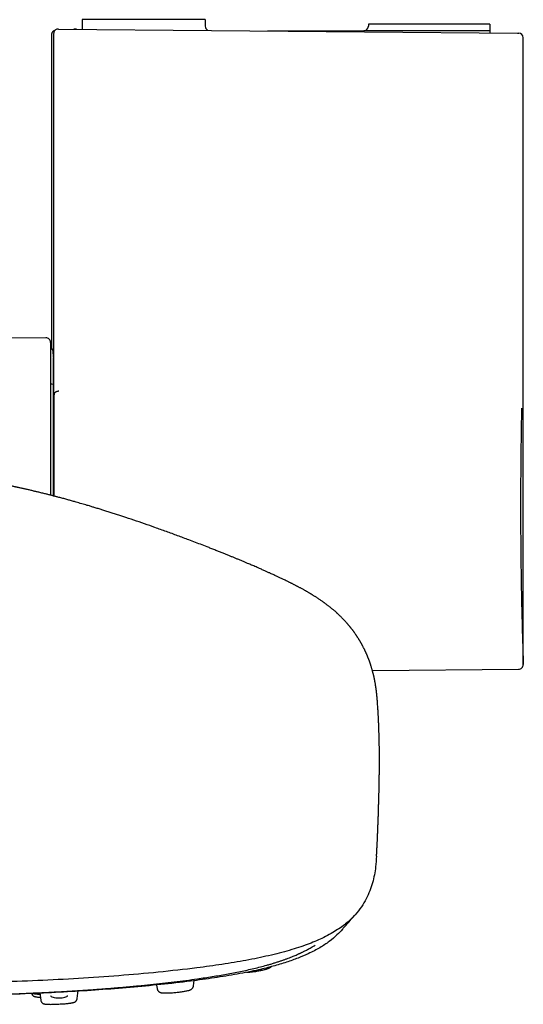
# Model space of a CAD drawing. Header units: millimetres. Extents: x 8 to 1894, y 12 to 2738.
# Tile 3 of 158: x 713 to 767, y 1350 to 1456. Entities that reach past the tile are written whole.
import ezdxf

# ---------------------------------------------------------------- set-up
doc = ezdxf.new("R2010")
doc.units = ezdxf.units.MM

msp = doc.modelspace()

# ---------------------------------------------------------------- linework, layer by layer
at = {"color": 7, "linetype": 'Continuous', "lineweight": 30}
for p, q in [((719.44, 1455.74), (719.44, 1454.71)), ((732.61, 1455.74), (719.44, 1455.74)), ((732.61, 1455.74), (732.61, 1455.04)), ((750.06, 1455.24), (750.06, 1455.04)), ((763.06, 1455.24), (750.06, 1455.24)), ((763.06, 1455.24), (763.06, 1454.54)), ((716.38, 1454.25), (716.35, 1453.2)), ((716.88, 1454.73), (716.91, 1454.73)), ((716.91, 1454.73), (766.02, 1454.3)), ((718.73, 1454.71), (718.53, 1454.72)), ((739.26, 1454.54), (749.56, 1454.54)), ((763.06, 1454.54), (749.56, 1454.54)), ((763.06, 1454.54), (763.06, 1454.33)), ((766.02, 1454.3), (766.15, 1454.3)), ((716.14, 1454.1), (716.14, 1420.73)), ((716.35, 1453.2), (716.35, 1414.74)), ((766.64, 1386.72), (766.64, 1453.8)), ((715.53, 1421.7), (679.22, 1421.38)), ((716.04, 1421.2), (716.04, 1404.85)), ((716.34, 1419.53), (716.34, 1418.22)), ((716.35, 1418.22), (716.34, 1418.22)), ((716.34, 1418.22), (716.34, 1415.32)), ((716.34, 1416.74), (716.3, 1416.74)), ((716.34, 1415.32), (716.35, 1415.32)), ((716.34, 1415.32), (716.34, 1404.77)), ((716.35, 1414.59), (716.35, 1414.59)), ((716.35, 1414.46), (716.35, 1404.77)), ((750.5, 1386.08), (766.15, 1386.22)), ((727.4, 1352.43), (727.45, 1352.06)), ((731.36, 1352.35), (731.43, 1352.9)), ((713.99, 1351.56), (713.99, 1351.5)), ((714.89, 1351.61), (714.99, 1350.82)), ((718.9, 1350.98), (719.01, 1351.84))]:
    msp.add_line(p, q, dxfattribs=at)
for centre, start, end in [((733.11, 1455.04), 179.9989, 242.72), ((749.56, 1455.04), 269.9989, 359.9989), ((766.14, 1453.8), 0.0171, 89.4989), ((715.54, 1421.2), 0, 90.5), ((716.3, 1417.24), 238.6809, 270), ((766.14, 1386.72), 270.4726, 1.9511)]:
    msp.add_arc(centre, 0.5, start, end, dxfattribs=at)
for points, knots in [([(716.53, 1454.58), (716.52, 1454.58), (716.51, 1454.58), (716.47, 1454.57), (716.43, 1454.55), (716.39, 1454.53), (716.36, 1454.51), (716.32, 1454.49), (716.3, 1454.47), (716.28, 1454.44), (716.26, 1454.43), (716.25, 1454.41), (716.24, 1454.4), (716.23, 1454.39), (716.22, 1454.37), (716.18, 1454.31), (716.15, 1454.22), (716.14, 1454.14), (716.14, 1454.1)], [0, 0, 0, 0, 0.055577, 0.232194, 0.385245, 0.514776, 0.620872, 0.691513, 0.746218, 0.785481, 0.805623, 0.813269, 0.819854, 0.824984, 0.835338, 0.871653, 0.927659, 1, 1, 1, 1]), ([(716.88, 1454.73), (716.85, 1454.73), (716.8, 1454.73), (716.7, 1454.7), (716.58, 1454.64), (716.48, 1454.55), (716.43, 1454.46), (716.39, 1454.36), (716.38, 1454.28), (716.38, 1454.23), (716.38, 1454.23)], [0, 0, 0, 0, 0.095473, 0.193804, 0.386682, 0.585565, 0.69117, 0.799449, 0.993514, 1, 1, 1, 1]), ([(718.83, 1454.71), (718.83, 1454.71), (718.83, 1454.71), (718.83, 1454.71), (718.83, 1454.71), (718.83, 1454.71), (718.82, 1454.71), (718.8, 1454.71), (718.78, 1454.71), (718.77, 1454.71), (718.76, 1454.71)], [0, 0, 0, 0, 0.019602, 0.039204, 0.058806, 0.078407, 0.186217, 0.378733, 0.722507, 1, 1, 1, 1]), ([(716.35, 1453.2), (716.35, 1453.2), (716.35, 1453.2), (716.35, 1453.19), (716.35, 1453.19)], [0, 0, 0, 0, 0.742505, 1, 1, 1, 1]), ([(716.14, 1420.73), (716.14, 1420.68), (716.15, 1420.61), (716.18, 1420.51), (716.21, 1420.46), (716.23, 1420.43), (716.24, 1420.42), (716.24, 1420.42), (716.25, 1420.41), (716.26, 1420.4), (716.26, 1420.39), (716.27, 1420.39), (716.27, 1420.39)], [0, 0, 0, 0, 0.341922, 0.608177, 0.78321, 0.834529, 0.861384, 0.876454, 0.891861, 0.926153, 0.968411, 1, 1, 1, 1]), ([(716.26, 1420.52), (716.26, 1420.52), (716.26, 1420.52), (716.26, 1420.5), (716.26, 1420.44), (716.27, 1420.37), (716.28, 1420.28), (716.28, 1420.19), (716.3, 1420.07), (716.31, 1419.95), (716.32, 1419.81), (716.33, 1419.69), (716.34, 1419.59), (716.35, 1419.53), (716.35, 1419.52)], [0, 0, 0, 0, 0.026336, 0.067879, 0.147249, 0.235295, 0.32991, 0.431004, 0.538434, 0.652174, 0.768762, 0.873949, 0.966201, 1, 1, 1, 1]), ([(716.42, 1415.63), (716.41, 1415.46), (716.39, 1415.13), (716.36, 1414.77), (716.35, 1414.59)], [0, 0, 0, 0, 0.4999392, 1, 1, 1, 1]), ([(716.93, 1415.97), (716.92, 1415.97), (716.88, 1415.97), (716.81, 1415.96), (716.73, 1415.94), (716.65, 1415.91), (716.59, 1415.88), (716.53, 1415.84), (716.48, 1415.79), (716.45, 1415.73), (716.43, 1415.68), (716.42, 1415.65), (716.42, 1415.63), (716.42, 1415.63)], [0, 0, 0, 0, 0.041898, 0.150386, 0.258873, 0.367361, 0.475848, 0.584333, 0.692818, 0.801299, 0.909779, 0.997535, 1, 1, 1, 1]), ([(716.42, 1404.75), (716.42, 1404.91), (716.42, 1405.34), (716.42, 1406.02), (716.42, 1406.84), (716.42, 1407.68), (716.42, 1408.54), (716.42, 1409.36), (716.42, 1410.15), (716.42, 1410.9), (716.42, 1411.62), (716.42, 1412.29), (716.42, 1412.9), (716.42, 1413.48), (716.42, 1414.04), (716.42, 1414.59), (716.42, 1415.11), (716.42, 1415.43), (716.42, 1415.58)], [0, 0, 0, 0, 0.040579, 0.105933, 0.171288, 0.246823, 0.320294, 0.393765, 0.462564, 0.531363, 0.596717, 0.662072, 0.719083, 0.776115, 0.833126, 0.890547, 0.947992, 1, 1, 1, 1]), ([(716.35, 1414.74), (716.35, 1414.72), (716.35, 1414.67), (716.35, 1414.62), (716.35, 1414.59)], [0, 0, 0, 0, 0.490828, 1, 1, 1, 1]), ([(716.35, 1414.59), (716.35, 1414.57), (716.35, 1414.52), (716.35, 1414.48), (716.35, 1414.46)], [0, 0, 0, 0, 0.48999, 1, 1, 1, 1]), ([(766.46, 1414.16), (766.46, 1414), (766.45, 1413.69), (766.44, 1413.19), (766.43, 1412.69), (766.42, 1412.18), (766.42, 1411.67), (766.41, 1411.14), (766.4, 1410.62), (766.39, 1410.11), (766.39, 1409.6), (766.38, 1409.08), (766.38, 1408.54), (766.37, 1407.98), (766.37, 1407.39), (766.36, 1406.81), (766.36, 1406.23), (766.36, 1405.65), (766.35, 1405.08), (766.35, 1404.52), (766.35, 1403.98), (766.35, 1403.43), (766.35, 1402.87), (766.35, 1402.28), (766.36, 1401.68), (766.36, 1401.1), (766.36, 1400.52), (766.37, 1399.94), (766.37, 1399.39), (766.38, 1398.85), (766.38, 1398.33), (766.39, 1397.82), (766.39, 1397.29), (766.4, 1396.75), (766.41, 1396.21), (766.42, 1395.68), (766.43, 1395.17), (766.43, 1394.67), (766.44, 1394.19), (766.45, 1393.73), (766.46, 1393.3), (766.47, 1392.87), (766.48, 1392.37), (766.5, 1391.79), (766.51, 1391.15), (766.53, 1390.53), (766.54, 1390.04), (766.55, 1389.66), (766.56, 1389.39), (766.57, 1389.13), (766.58, 1388.8), (766.59, 1388.45), (766.6, 1388.07), (766.61, 1387.76), (766.62, 1387.5), (766.62, 1387.28), (766.63, 1387.1), (766.63, 1386.95), (766.64, 1386.83), (766.64, 1386.75), (766.64, 1386.71), (766.64, 1386.72), (766.64, 1386.72)], [0, 0, 0, 0, 0.01534, 0.031408, 0.047497, 0.062903, 0.07831, 0.09379, 0.10927, 0.123584, 0.137899, 0.152272, 0.166646, 0.182704, 0.198783, 0.214179, 0.229576, 0.245047, 0.260517, 0.274823, 0.289129, 0.303494, 0.317859, 0.333909, 0.349979, 0.365368, 0.380756, 0.396219, 0.411681, 0.425979, 0.440277, 0.454634, 0.468991, 0.485046, 0.501122, 0.516516, 0.53191, 0.547377, 0.562844, 0.577147, 0.591449, 0.60581, 0.620172, 0.644076, 0.668048, 0.693338, 0.718708, 0.73188, 0.745052, 0.75827, 0.771488, 0.796001, 0.819176, 0.842412, 0.863166, 0.883964, 0.903408, 0.922889, 0.946542, 0.970265, 0.994055, 1, 1, 1, 1]), ([(744.62, 1393.84), (744.57, 1393.87), (744.49, 1393.92), (744.38, 1393.99), (744.27, 1394.06), (744.17, 1394.12), (744.08, 1394.18), (744, 1394.22), (743.94, 1394.26), (743.89, 1394.29), (743.82, 1394.33), (743.74, 1394.38), (743.64, 1394.44), (743.54, 1394.5), (743.45, 1394.55), (743.36, 1394.6), (743.27, 1394.65), (743.16, 1394.71), (743.04, 1394.78), (742.91, 1394.85), (742.79, 1394.92), (742.67, 1394.98), (742.55, 1395.04), (742.44, 1395.1), (742.33, 1395.16), (742.22, 1395.22), (742.11, 1395.27), (742, 1395.33), (741.9, 1395.38), (741.8, 1395.43), (741.71, 1395.47), (741.61, 1395.52), (741.5, 1395.58), (741.35, 1395.65), (741.18, 1395.74), (741, 1395.82), (740.83, 1395.9), (740.67, 1395.98), (740.52, 1396.05), (740.36, 1396.12), (740.21, 1396.2), (740.04, 1396.27), (739.86, 1396.36), (739.68, 1396.44), (739.51, 1396.52), (739.35, 1396.59), (739.21, 1396.65), (739.05, 1396.72), (738.88, 1396.8), (738.71, 1396.88), (738.5, 1396.96), (738.28, 1397.06), (738.04, 1397.17), (737.8, 1397.27), (737.58, 1397.36), (737.36, 1397.46), (737.12, 1397.56), (736.84, 1397.68), (736.52, 1397.81), (736.19, 1397.95), (735.88, 1398.08), (735.57, 1398.21), (735.27, 1398.33), (734.94, 1398.46), (734.59, 1398.61), (734.22, 1398.75), (733.83, 1398.91), (733.42, 1399.07), (732.9, 1399.28), (732.28, 1399.52), (731.56, 1399.79), (730.69, 1400.13), (729.65, 1400.51), (728.44, 1400.96), (727.25, 1401.38), (726.09, 1401.79), (724.95, 1402.18), (724.03, 1402.49), (723.34, 1402.71), (722.88, 1402.86), (722.42, 1403.01), (721.98, 1403.15), (721.56, 1403.28), (721.2, 1403.39), (720.93, 1403.47), (720.74, 1403.53), (720.56, 1403.58), (720.39, 1403.64), (720.19, 1403.7), (719.95, 1403.77), (719.68, 1403.85), (719.38, 1403.93), (719.09, 1404.02), (718.76, 1404.11), (718.39, 1404.22), (717.98, 1404.33), (717.63, 1404.43), (717.35, 1404.51), (717.14, 1404.56), (716.94, 1404.62), (716.76, 1404.66), (716.61, 1404.7), (716.48, 1404.74), (716.38, 1404.76), (716.28, 1404.79), (716.16, 1404.82), (716.01, 1404.86), (715.85, 1404.9), (715.68, 1404.94), (715.51, 1404.99), (715.32, 1405.03), (715.12, 1405.08), (714.91, 1405.13), (714.72, 1405.18), (714.54, 1405.22), (714.38, 1405.26), (714.22, 1405.3), (714.05, 1405.34), (713.87, 1405.38), (713.68, 1405.43), (713.51, 1405.47), (713.35, 1405.5), (713.13, 1405.55), (712.85, 1405.61), (712.6, 1405.67), (712.43, 1405.7), (712.34, 1405.72), (712.23, 1405.75), (712.11, 1405.77), (711.99, 1405.8), (711.87, 1405.82), (711.76, 1405.85), (711.66, 1405.87), (711.54, 1405.89), (711.4, 1405.92), (711.23, 1405.95), (711.06, 1405.99), (710.91, 1406.02), (710.78, 1406.04), (710.67, 1406.06), (710.56, 1406.08), (710.46, 1406.1), (710.36, 1406.12), (710.29, 1406.13), (710.23, 1406.15), (710.16, 1406.16), (710.09, 1406.17), (710.02, 1406.18), (709.91, 1406.2), (709.78, 1406.23), (709.67, 1406.24), (709.61, 1406.25)], [0, 0, 0, 0, 0.005214, 0.00948, 0.013132, 0.017401, 0.020457, 0.02342, 0.02571, 0.027434, 0.029465, 0.032762, 0.036677, 0.040245, 0.043319, 0.046057, 0.049233, 0.052916, 0.057796, 0.061961, 0.065909, 0.070006, 0.074235, 0.077636, 0.081118, 0.084755, 0.088558, 0.092267, 0.095549, 0.098176, 0.100933, 0.104167, 0.107879, 0.11198, 0.118063, 0.123518, 0.128659, 0.133356, 0.138073, 0.142611, 0.147012, 0.151904, 0.157478, 0.163126, 0.168061, 0.17221, 0.176295, 0.180762, 0.185613, 0.190731, 0.195965, 0.20271, 0.209638, 0.216499, 0.222603, 0.227913, 0.234755, 0.242522, 0.251552, 0.26071, 0.269272, 0.27724, 0.285522, 0.294303, 0.303665, 0.313607, 0.324129, 0.335182, 0.346195, 0.365865, 0.384865, 0.403194, 0.435227, 0.467242, 0.499407, 0.528996, 0.559025, 0.589638, 0.601826, 0.614073, 0.626062, 0.637717, 0.649038, 0.659962, 0.665544, 0.670616, 0.675181, 0.679587, 0.684737, 0.690672, 0.698526, 0.706459, 0.714334, 0.722152, 0.732593, 0.743566, 0.755139, 0.760802, 0.766596, 0.772117, 0.776963, 0.781133, 0.784334, 0.78698, 0.789587, 0.792846, 0.796759, 0.801229, 0.805953, 0.810741, 0.815592, 0.821449, 0.827372, 0.832897, 0.837832, 0.84218, 0.846434, 0.851286, 0.856738, 0.862272, 0.867318, 0.87188, 0.87625, 0.886602, 0.896661, 0.899398, 0.902234, 0.905575, 0.90944, 0.913824, 0.918009, 0.921594, 0.92472, 0.927986, 0.93424, 0.940407, 0.946751, 0.953503, 0.95857, 0.96302, 0.96736, 0.971975, 0.976685, 0.979009, 0.981363, 0.98377, 0.986235, 0.988794, 0.991854, 0.995577, 1, 1, 1, 1]), ([(751.05, 1382.52), (751.05, 1382.56), (751.04, 1382.64), (751.03, 1382.75), (751.03, 1382.83), (751.02, 1382.89), (751.02, 1382.95), (751.01, 1383.04), (751, 1383.14), (750.99, 1383.26), (750.98, 1383.35), (750.97, 1383.43), (750.96, 1383.53), (750.95, 1383.62), (750.94, 1383.71), (750.93, 1383.79), (750.92, 1383.86), (750.92, 1383.92), (750.91, 1383.98), (750.9, 1384.04), (750.89, 1384.11), (750.88, 1384.18), (750.87, 1384.26), (750.86, 1384.33), (750.85, 1384.38), (750.84, 1384.44), (750.83, 1384.51), (750.82, 1384.59), (750.81, 1384.68), (750.79, 1384.78), (750.77, 1384.88), (750.75, 1384.96), (750.74, 1385.04), (750.73, 1385.1), (750.71, 1385.16), (750.7, 1385.22), (750.69, 1385.29), (750.67, 1385.36), (750.66, 1385.43), (750.64, 1385.49), (750.63, 1385.55), (750.62, 1385.6), (750.6, 1385.66), (750.59, 1385.73), (750.57, 1385.81), (750.54, 1385.89), (750.52, 1385.98), (750.5, 1386.06), (750.48, 1386.13), (750.46, 1386.21), (750.43, 1386.32), (750.39, 1386.44), (750.36, 1386.55), (750.33, 1386.63), (750.31, 1386.7), (750.29, 1386.76), (750.26, 1386.84), (750.24, 1386.92), (750.21, 1387), (750.18, 1387.07), (750.16, 1387.14), (750.13, 1387.2), (750.11, 1387.27), (750.08, 1387.34), (750.05, 1387.42), (750.02, 1387.49), (749.99, 1387.56), (749.97, 1387.62), (749.94, 1387.69), (749.91, 1387.76), (749.88, 1387.84), (749.84, 1387.91), (749.81, 1387.98), (749.79, 1388.04), (749.76, 1388.09), (749.74, 1388.14), (749.72, 1388.17), (749.7, 1388.22), (749.68, 1388.27), (749.65, 1388.34), (749.61, 1388.41), (749.57, 1388.49), (749.52, 1388.58), (749.47, 1388.67), (749.44, 1388.74), (749.41, 1388.79), (749.39, 1388.82), (749.37, 1388.86), (749.35, 1388.91), (749.32, 1388.97), (749.28, 1389.03), (749.25, 1389.08), (749.22, 1389.13), (749.2, 1389.18), (749.17, 1389.22), (749.14, 1389.28), (749.1, 1389.34), (749.05, 1389.42), (749, 1389.5), (748.94, 1389.59), (748.89, 1389.67), (748.85, 1389.73), (748.81, 1389.79), (748.77, 1389.85), (748.73, 1389.91), (748.68, 1389.99), (748.63, 1390.06), (748.58, 1390.13), (748.54, 1390.19), (748.49, 1390.25), (748.44, 1390.32), (748.38, 1390.39), (748.33, 1390.47), (748.28, 1390.53), (748.23, 1390.59), (748.19, 1390.64), (748.16, 1390.69), (748.11, 1390.74), (748.06, 1390.81), (748, 1390.88), (747.94, 1390.95), (747.89, 1391.01), (747.85, 1391.06), (747.8, 1391.11), (747.73, 1391.19), (747.64, 1391.29), (747.54, 1391.41), (747.44, 1391.51), (747.34, 1391.61), (747.24, 1391.71), (747.15, 1391.81), (747.06, 1391.9), (746.97, 1391.98), (746.89, 1392.06), (746.82, 1392.13), (746.74, 1392.19), (746.68, 1392.26), (746.61, 1392.32), (746.53, 1392.39), (746.45, 1392.46), (746.36, 1392.53), (746.27, 1392.61), (746.17, 1392.69), (746.07, 1392.77), (745.97, 1392.86), (745.87, 1392.94), (745.77, 1393.02), (745.67, 1393.09), (745.58, 1393.16), (745.49, 1393.23), (745.41, 1393.29), (745.33, 1393.34), (745.25, 1393.4), (745.15, 1393.47), (745.04, 1393.55), (744.91, 1393.64), (744.77, 1393.74), (744.67, 1393.8), (744.61, 1393.84)], [0, 0, 0, 0, 0.006326, 0.011577, 0.015773, 0.019546, 0.023466, 0.027534, 0.037188, 0.045903, 0.051898, 0.058071, 0.065285, 0.073457, 0.08115, 0.086964, 0.092247, 0.097036, 0.101344, 0.106148, 0.112075, 0.118691, 0.125307, 0.130922, 0.135536, 0.139578, 0.145428, 0.152141, 0.159757, 0.168286, 0.177448, 0.185175, 0.191279, 0.196025, 0.201258, 0.206641, 0.212526, 0.218503, 0.224552, 0.23037, 0.235446, 0.239771, 0.244309, 0.250256, 0.25755, 0.265742, 0.273217, 0.280125, 0.286162, 0.292062, 0.302752, 0.314081, 0.325759, 0.331261, 0.336589, 0.342474, 0.349098, 0.356461, 0.363913, 0.371245, 0.376975, 0.381799, 0.387731, 0.395019, 0.402306, 0.408839, 0.414757, 0.420607, 0.426342, 0.432579, 0.439745, 0.447838, 0.453654, 0.458989, 0.463663, 0.467676, 0.471029, 0.474346, 0.479385, 0.485655, 0.492351, 0.498668, 0.508672, 0.517465, 0.524727, 0.527609, 0.530449, 0.534007, 0.53832, 0.543388, 0.549475, 0.55483, 0.559388, 0.563159, 0.567197, 0.57222, 0.578225, 0.584445, 0.593595, 0.601761, 0.608936, 0.615101, 0.620257, 0.624735, 0.630706, 0.638135, 0.645277, 0.651155, 0.656141, 0.661671, 0.668334, 0.675411, 0.682297, 0.688962, 0.693785, 0.698168, 0.702309, 0.707206, 0.712996, 0.719332, 0.726069, 0.731732, 0.736635, 0.741724, 0.747068, 0.758314, 0.770566, 0.77912, 0.788202, 0.79774, 0.806562, 0.814252, 0.821367, 0.828658, 0.836068, 0.842782, 0.848556, 0.853855, 0.860282, 0.867923, 0.874677, 0.882087, 0.889973, 0.897125, 0.904982, 0.911995, 0.919434, 0.927287, 0.934612, 0.940992, 0.946721, 0.951635, 0.957197, 0.963837, 0.971562, 0.98019, 0.989669, 1, 1, 1, 1]), ([(750.94, 1366.21), (750.94, 1366.22), (750.94, 1366.27), (750.94, 1366.34), (750.95, 1366.43), (750.95, 1366.51), (750.96, 1366.6), (750.96, 1366.71), (750.97, 1366.82), (750.98, 1366.92), (750.98, 1366.99), (750.98, 1367.07), (750.99, 1367.15), (750.99, 1367.25), (751, 1367.33), (751, 1367.4), (751, 1367.48), (751.01, 1367.6), (751.02, 1367.75), (751.03, 1367.94), (751.03, 1368.13), (751.04, 1368.33), (751.05, 1368.51), (751.06, 1368.66), (751.06, 1368.78), (751.07, 1368.85), (751.07, 1368.93), (751.07, 1369.02), (751.08, 1369.12), (751.08, 1369.21), (751.08, 1369.29), (751.09, 1369.37), (751.09, 1369.46), (751.09, 1369.56), (751.1, 1369.67), (751.1, 1369.76), (751.1, 1369.84), (751.11, 1369.92), (751.11, 1370.01), (751.11, 1370.12), (751.12, 1370.23), (751.12, 1370.33), (751.12, 1370.42), (751.13, 1370.49), (751.13, 1370.58), (751.13, 1370.7), (751.14, 1370.85), (751.14, 1371.01), (751.15, 1371.17), (751.15, 1371.31), (751.15, 1371.43), (751.16, 1371.54), (751.16, 1371.64), (751.16, 1371.74), (751.17, 1371.84), (751.17, 1371.94), (751.17, 1372.06), (751.18, 1372.19), (751.18, 1372.33), (751.18, 1372.46), (751.19, 1372.6), (751.19, 1372.72), (751.19, 1372.84), (751.2, 1372.97), (751.2, 1373.1), (751.2, 1373.25), (751.21, 1373.38), (751.21, 1373.49), (751.21, 1373.59), (751.21, 1373.69), (751.22, 1373.81), (751.22, 1373.93), (751.22, 1374.06), (751.22, 1374.17), (751.22, 1374.27), (751.23, 1374.35), (751.23, 1374.43), (751.23, 1374.52), (751.23, 1374.62), (751.23, 1374.72), (751.23, 1374.82), (751.23, 1374.9), (751.24, 1374.98), (751.24, 1375.05), (751.24, 1375.14), (751.24, 1375.24), (751.24, 1375.33), (751.24, 1375.41), (751.24, 1375.48), (751.24, 1375.57), (751.24, 1375.67), (751.24, 1375.8), (751.24, 1375.93), (751.24, 1376.04), (751.24, 1376.12), (751.25, 1376.2), (751.25, 1376.29), (751.25, 1376.39), (751.25, 1376.5), (751.25, 1376.59), (751.25, 1376.68), (751.24, 1376.8), (751.24, 1376.97), (751.24, 1377.18), (751.24, 1377.37), (751.24, 1377.53), (751.24, 1377.64), (751.24, 1377.75), (751.24, 1377.88), (751.23, 1378.02), (751.23, 1378.16), (751.23, 1378.3), (751.23, 1378.44), (751.22, 1378.58), (751.22, 1378.71), (751.22, 1378.83), (751.21, 1378.96), (751.21, 1379.09), (751.21, 1379.22), (751.2, 1379.34), (751.2, 1379.48), (751.19, 1379.65), (751.19, 1379.86), (751.18, 1380.09), (751.17, 1380.32), (751.16, 1380.54), (751.15, 1380.77), (751.14, 1380.99), (751.13, 1381.19), (751.12, 1381.37), (751.11, 1381.55), (751.1, 1381.73), (751.09, 1381.93), (751.07, 1382.15), (751.06, 1382.35), (751.05, 1382.48), (751.05, 1382.52)], [0, 0, 0, 0, 0.002443, 0.007164, 0.011476, 0.015529, 0.019716, 0.025515, 0.031889, 0.036976, 0.040514, 0.043896, 0.048558, 0.054021, 0.058457, 0.061778, 0.065702, 0.070887, 0.080666, 0.089261, 0.102535, 0.112432, 0.121909, 0.132903, 0.13771, 0.141574, 0.14547, 0.150872, 0.157368, 0.162747, 0.166735, 0.171347, 0.177095, 0.183607, 0.190281, 0.196297, 0.201168, 0.20576, 0.211568, 0.21854, 0.226311, 0.233877, 0.239829, 0.244343, 0.248753, 0.258533, 0.270013, 0.283271, 0.296545, 0.308772, 0.320002, 0.330263, 0.339151, 0.348743, 0.359154, 0.371012, 0.384805, 0.40051, 0.41907, 0.435662, 0.450483, 0.464191, 0.476876, 0.489211, 0.501834, 0.514639, 0.526796, 0.534105, 0.541352, 0.548756, 0.556859, 0.566399, 0.575006, 0.582708, 0.589119, 0.594717, 0.599786, 0.604916, 0.611228, 0.617844, 0.623948, 0.62925, 0.633599, 0.637444, 0.642638, 0.649088, 0.654627, 0.6586, 0.662558, 0.667345, 0.673043, 0.680161, 0.688236, 0.694347, 0.69829, 0.701972, 0.706876, 0.712723, 0.718248, 0.7233, 0.727965, 0.732303, 0.742286, 0.753032, 0.764355, 0.77133, 0.777019, 0.781735, 0.787511, 0.795714, 0.802305, 0.807986, 0.815444, 0.822852, 0.828396, 0.833338, 0.839638, 0.846179, 0.852069, 0.857604, 0.862976, 0.871587, 0.881081, 0.892246, 0.903069, 0.911865, 0.92305, 0.933465, 0.941972, 0.949196, 0.957576, 0.965939, 0.973682, 0.984041, 0.994823, 1, 1, 1, 1]), ([(750.92, 1366.21), (750.9, 1365.83), (750.85, 1364.88), (750.55, 1363.36), (750.01, 1361.93), (749.34, 1360.79), (748.68, 1359.94), (747.8, 1359.09), (746.64, 1358.24), (745.22, 1357.46), (743.55, 1356.75), (741.65, 1356.13), (739.44, 1355.56), (737, 1355.06), (734.42, 1354.63), (731.3, 1354.2), (727.61, 1353.79), (723.36, 1353.41), (719.05, 1353.11), (714.68, 1352.89), (710.28, 1352.74), (705.87, 1352.65), (701.48, 1352.61), (697.11, 1352.6), (692.74, 1352.6), (688.34, 1352.64), (683.93, 1352.74), (679.53, 1352.89), (675.17, 1353.12), (670.85, 1353.42), (666.6, 1353.79), (662.91, 1354.2), (659.79, 1354.64), (657.21, 1355.07), (654.77, 1355.56), (652.56, 1356.13), (650.67, 1356.75), (648.99, 1357.46), (647.57, 1358.24), (646.42, 1359.09), (645.54, 1359.94), (644.87, 1360.8), (644.2, 1361.93), (643.66, 1363.36), (643.37, 1364.88), (643.31, 1365.83), (643.29, 1366.21)], [0, 0, 0, 0, 0.025217, 0.063803, 0.10258, 0.122089, 0.14174, 0.161558, 0.181585, 0.201861, 0.218949, 0.236234, 0.253529, 0.27061, 0.287485, 0.304201, 0.329047, 0.353713, 0.378268, 0.402779, 0.427275, 0.451685, 0.475934, 0.499966, 0.523997, 0.548247, 0.572657, 0.597149, 0.621666, 0.646218, 0.670883, 0.69573, 0.712446, 0.729322, 0.7464, 0.763701, 0.780976, 0.798076, 0.818345, 0.838374, 0.858192, 0.877842, 0.897351, 0.936129, 0.974715, 1, 1, 1, 1]), ([(747.28, 1358.38), (747.55, 1358.69), (748.04, 1359.25), (748.53, 1359.81), (748.75, 1360.06)], [0, 0, 0, 0, 0.551013, 1, 1, 1, 1]), ([(747.28, 1358.39), (747.1, 1358.19), (746.7, 1357.75), (745.91, 1357.09), (744.91, 1356.42), (743.78, 1355.83), (742.56, 1355.31), (741.31, 1354.86), (739.9, 1354.44), (738.16, 1354.01), (736.05, 1353.59), (733.6, 1353.19), (730.86, 1352.81), (727.85, 1352.47), (724.58, 1352.16), (721.24, 1351.9), (717.85, 1351.69), (714.14, 1351.51), (710.12, 1351.37), (705.78, 1351.28), (701.44, 1351.25), (697.11, 1351.24), (692.77, 1351.24), (688.43, 1351.28), (684.09, 1351.37), (680.07, 1351.51), (676.36, 1351.69), (672.98, 1351.9), (669.64, 1352.16), (666.36, 1352.47), (663.35, 1352.81), (660.61, 1353.19), (658.16, 1353.59), (656.06, 1354.02), (654.32, 1354.44), (652.9, 1354.86), (651.65, 1355.31), (650.44, 1355.83), (649.31, 1356.42), (648.3, 1357.09), (647.51, 1357.75), (647.12, 1358.19), (646.93, 1358.39)], [0, 0, 0, 0, 0.019968, 0.042845, 0.065749, 0.08868, 0.105899, 0.123131, 0.140371, 0.157606, 0.180561, 0.203488, 0.226385, 0.253822, 0.281229, 0.308628, 0.336023, 0.363413, 0.397638, 0.431821, 0.465957, 0.500046, 0.534139, 0.568292, 0.602485, 0.6367, 0.664086, 0.691475, 0.718869, 0.746283, 0.773727, 0.796621, 0.819543, 0.842495, 0.859727, 0.876966, 0.894199, 0.911419, 0.93435, 0.957253, 0.980128, 1, 1, 1, 1]), ([(698.91, 1351.27), (699.22, 1351.27), (699.85, 1351.27), (700.78, 1351.27), (701.69, 1351.28), (702.55, 1351.29), (703.36, 1351.29), (704.14, 1351.3), (704.92, 1351.31), (705.7, 1351.32), (706.48, 1351.34), (707.21, 1351.35), (707.88, 1351.36), (708.49, 1351.38), (709.36, 1351.4), (710.52, 1351.43), (711.97, 1351.48), (713.44, 1351.54), (714.93, 1351.61), (716.45, 1351.68), (717.97, 1351.77), (719.49, 1351.86), (720.99, 1351.97), (722.49, 1352.08), (723.97, 1352.21), (725.39, 1352.34), (726.73, 1352.47), (728.02, 1352.61), (729.28, 1352.76), (730.54, 1352.92), (731.63, 1353.07), (732.57, 1353.21), (733.35, 1353.33), (734.12, 1353.46), (734.88, 1353.59), (735.63, 1353.73), (736.37, 1353.88), (737.1, 1354.03), (737.81, 1354.2), (738.51, 1354.37), (739.09, 1354.52), (739.55, 1354.65), (739.9, 1354.76), (740.24, 1354.87), (740.58, 1354.97), (740.89, 1355.08), (741.2, 1355.19), (741.49, 1355.3), (741.76, 1355.4), (742, 1355.5), (742.22, 1355.59), (742.42, 1355.68), (742.56, 1355.74), (742.66, 1355.79), (742.72, 1355.82), (742.79, 1355.85), (742.87, 1355.89), (742.97, 1355.93), (743.08, 1355.99), (743.21, 1356.05), (743.36, 1356.13), (743.54, 1356.22), (743.73, 1356.33), (743.93, 1356.44), (744.14, 1356.57), (744.29, 1356.66), (744.36, 1356.71)], [0, 0, 0, 0, 0.01756, 0.035301, 0.052312, 0.068307, 0.083595, 0.098175, 0.112048, 0.12764, 0.14223, 0.155819, 0.168407, 0.179996, 0.190586, 0.217627, 0.245052, 0.272881, 0.301103, 0.330254, 0.359466, 0.388666, 0.417845, 0.446995, 0.476103, 0.505173, 0.531072, 0.556991, 0.582953, 0.608983, 0.635087, 0.652199, 0.669309, 0.686408, 0.703486, 0.720694, 0.738339, 0.755644, 0.773453, 0.791746, 0.810497, 0.820494, 0.830606, 0.840827, 0.851153, 0.861251, 0.870781, 0.88093, 0.890365, 0.899091, 0.907112, 0.914431, 0.921048, 0.923669, 0.926161, 0.928763, 0.93199, 0.935862, 0.94038, 0.945544, 0.952388, 0.960118, 0.968738, 0.978253, 0.988671, 1, 1, 1, 1]), ([(737.01, 1353.8), (737.05, 1353.8), (737.13, 1353.8), (737.29, 1353.81), (737.47, 1353.82), (737.68, 1353.85), (737.9, 1353.87), (738.13, 1353.91), (738.35, 1353.95), (738.55, 1353.99), (738.74, 1354.03), (738.93, 1354.07), (739.09, 1354.12), (739.23, 1354.16), (739.34, 1354.21), (739.46, 1354.26), (739.54, 1354.3), (739.61, 1354.35), (739.66, 1354.38), (739.68, 1354.4), (739.68, 1354.4)], [0, 0, 0, 0, 0.044173, 0.102623, 0.164811, 0.230846, 0.300747, 0.373164, 0.441791, 0.505819, 0.565378, 0.638008, 0.702927, 0.760067, 0.813717, 0.870534, 0.930956, 0.9616, 0.992731, 1, 1, 1, 1]), ([(727.45, 1352.06), (727.46, 1352.03), (727.46, 1351.98), (727.49, 1351.91), (727.52, 1351.86), (727.55, 1351.81), (727.58, 1351.78), (727.6, 1351.75), (727.64, 1351.72), (727.68, 1351.69), (727.72, 1351.67), (727.75, 1351.65), (727.77, 1351.64), (727.81, 1351.63), (727.86, 1351.61), (727.93, 1351.6), (728.02, 1351.59), (728.14, 1351.58), (728.29, 1351.58), (728.47, 1351.58), (728.67, 1351.58), (728.89, 1351.59), (729.11, 1351.6), (729.35, 1351.62), (729.58, 1351.65), (729.82, 1351.67), (730.05, 1351.7), (730.27, 1351.74), (730.47, 1351.77), (730.65, 1351.81), (730.79, 1351.84), (730.9, 1351.87), (730.98, 1351.9), (731.03, 1351.92), (731.06, 1351.94), (731.07, 1351.95), (731.08, 1351.95), (731.08, 1351.95), (731.09, 1351.96), (731.09, 1351.96), (731.09, 1351.96), (731.09, 1351.96), (731.1, 1351.96), (731.1, 1351.96), (731.1, 1351.97), (731.1, 1351.97), (731.11, 1351.98), (731.14, 1352), (731.19, 1352.04), (731.24, 1352.09), (731.28, 1352.16), (731.31, 1352.21), (731.34, 1352.28), (731.35, 1352.32), (731.35, 1352.35)], [0, 0, 0, 0, 0.015211, 0.028786, 0.040435, 0.049973, 0.059265, 0.066034, 0.07215, 0.086633, 0.095494, 0.102514, 0.114154, 0.13066, 0.152028, 0.178236, 0.209155, 0.244655, 0.284629, 0.326319, 0.367834, 0.409322, 0.450944, 0.492755, 0.534743, 0.576884, 0.619199, 0.661808, 0.704877, 0.748507, 0.789557, 0.823453, 0.85006, 0.869246, 0.88102, 0.88286, 0.884305, 0.88543, 0.885921, 0.886399, 0.886896, 0.88744, 0.888046, 0.88839, 0.8888, 0.889879, 0.891362, 0.895642, 0.909767, 0.931702, 0.945717, 0.961788, 0.9799, 1, 1, 1, 1]), ([(714, 1351.57), (714, 1351.55), (714.01, 1351.5), (714.05, 1351.43), (714.08, 1351.38), (714.12, 1351.34), (714.17, 1351.29), (714.22, 1351.25), (714.27, 1351.23), (714.29, 1351.22), (714.33, 1351.2), (714.39, 1351.18), (714.47, 1351.17), (714.58, 1351.15), (714.73, 1351.14), (714.86, 1351.13), (714.94, 1351.13), (714.95, 1351.13)], [0, 0, 0, 0, 0.035607, 0.093667, 0.130456, 0.149744, 0.214773, 0.266009, 0.287758, 0.325119, 0.383455, 0.462821, 0.563073, 0.683527, 0.82368, 0.979087, 1, 1, 1, 1]), ([(714.05, 1351.57), (714.06, 1351.56), (714.09, 1351.54), (714.19, 1351.52), (714.32, 1351.5), (714.47, 1351.48), (714.66, 1351.46), (714.8, 1351.45), (714.89, 1351.45), (714.91, 1351.45)], [0, 0, 0, 0, 0.104226, 0.275722, 0.447051, 0.618277, 0.789266, 0.959795, 1, 1, 1, 1]), ([(715, 1350.82), (715, 1350.79), (715.02, 1350.72), (715.06, 1350.63), (715.11, 1350.57), (715.14, 1350.53), (715.18, 1350.5), (715.21, 1350.48), (715.23, 1350.47), (715.24, 1350.46), (715.25, 1350.45), (715.25, 1350.45), (715.25, 1350.45), (715.26, 1350.45), (715.26, 1350.44), (715.26, 1350.44), (715.27, 1350.44), (715.27, 1350.44), (715.27, 1350.44), (715.28, 1350.43), (715.29, 1350.43), (715.31, 1350.42), (715.34, 1350.41), (715.4, 1350.4), (715.48, 1350.39), (715.58, 1350.38), (715.7, 1350.37), (715.83, 1350.37), (715.99, 1350.36), (716.19, 1350.36), (716.43, 1350.37), (716.69, 1350.38), (716.95, 1350.39), (717.21, 1350.41), (717.47, 1350.42), (717.72, 1350.44), (717.92, 1350.46), (718.08, 1350.48), (718.21, 1350.5), (718.33, 1350.52), (718.44, 1350.54), (718.52, 1350.56), (718.58, 1350.58), (718.61, 1350.59), (718.64, 1350.6), (718.65, 1350.61), (718.66, 1350.61), (718.66, 1350.62), (718.66, 1350.62), (718.67, 1350.62), (718.67, 1350.62), (718.67, 1350.63), (718.68, 1350.63), (718.69, 1350.64), (718.71, 1350.65), (718.73, 1350.67), (718.76, 1350.7), (718.8, 1350.74), (718.84, 1350.8), (718.88, 1350.88), (718.89, 1350.95), (718.9, 1350.98)], [0, 0, 0, 0, 0.019936, 0.038218, 0.054752, 0.070029, 0.082634, 0.091736, 0.095048, 0.097598, 0.099486, 0.100252, 0.100956, 0.101661, 0.103725, 0.104282, 0.104808, 0.105334, 0.105894, 0.107214, 0.109916, 0.113645, 0.128959, 0.152241, 0.183483, 0.222474, 0.252679, 0.284537, 0.316116, 0.363013, 0.409566, 0.455986, 0.502349, 0.548631, 0.594815, 0.64097, 0.687264, 0.718317, 0.749545, 0.77985, 0.819359, 0.851521, 0.876137, 0.893189, 0.898911, 0.902849, 0.904235, 0.904818, 0.905352, 0.905866, 0.907538, 0.908151, 0.908827, 0.9105, 0.915624, 0.923511, 0.934358, 0.947858, 0.963094, 0.980505, 1, 1, 1, 1]), ([(716.05, 1351.29), (716.06, 1351.26), (716.09, 1351.19), (716.3, 1351.12), (716.59, 1351.06), (716.95, 1351.05), (717.3, 1351.06), (717.6, 1351.12), (717.8, 1351.19), (717.87, 1351.26), (717.85, 1351.29), (717.85, 1351.29)], [0, 0, 0, 0, 0.125025, 0.249761, 0.37487, 0.499673, 0.62477, 0.749611, 0.874855, 0.999592, 1, 1, 1, 1])]:
    msp.add_open_spline(points, degree=3, knots=knots, dxfattribs=at)

doc.saveas('drawing.dxf')
